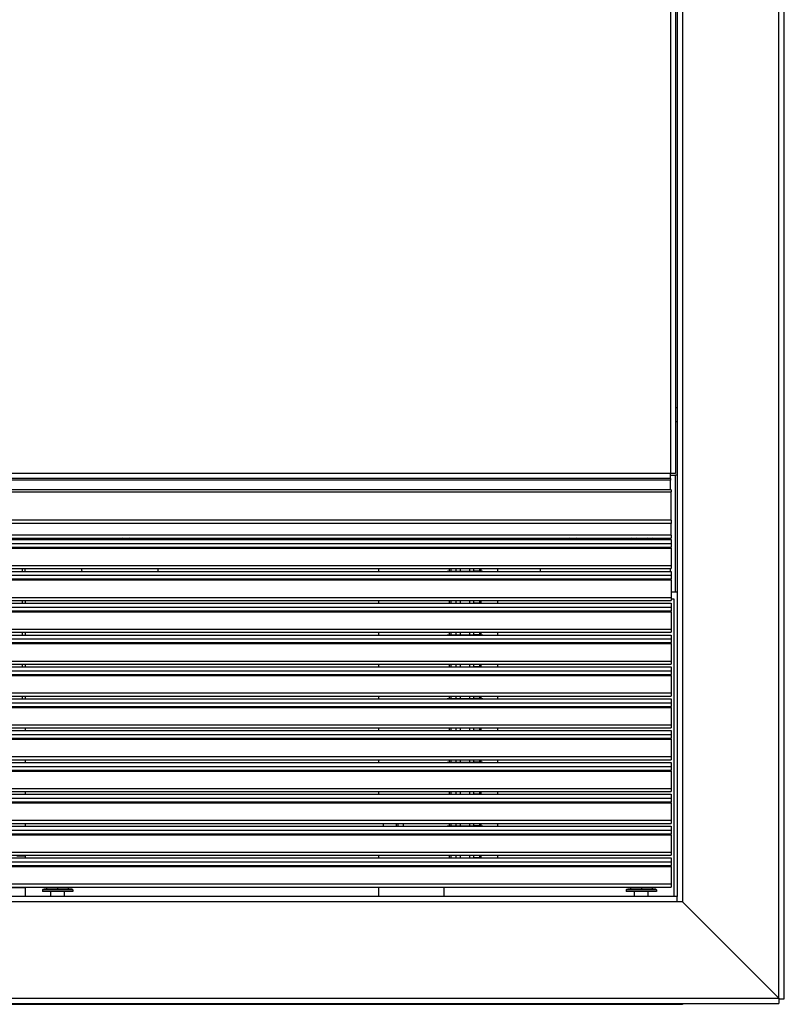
# Model space of a CAD drawing. Header units: inches. Extents: x -793 to 933, y -291 to 698.
# Tile 20 of 21: x 634 to 869, y 65 to 368. Entities that reach past the tile are written whole.
import ezdxf

# ---------------------------------------------------------------- set-up
doc = ezdxf.new("R2010")
doc.units = ezdxf.units.IN

# ---------------------------------------------------------------- blocks, each defined once
blk = doc.blocks.new('Chiusura_filtri_kit_incasso', base_point=(-110.25, 198.34))
at = {"color": 7, "linetype": 'Continuous'}
for p, q in [((676.55, 208.14), (676.55, 208.57)), ((653.07, 198.34), (652.92, 199.19)), ((676.55, 198.34), (676.55, 199.19))]:
    blk.add_line(p, q, dxfattribs=at)
blk = doc.blocks.new('213229A-33A_frontale__3', base_point=(-269.45, 198.34))
at = {"color": 124, "linetype": 'Continuous'}
for p, q in [((834.25, 489.09), (834.25, 228.45)), ((834.25, 228.45), (-267.95, 228.45)), ((834.25, 226.45), (-267.95, 226.45))]:
    blk.add_line(p, q, dxfattribs=at)
at = {"color": 7, "linetype": 'Continuous'}
for p, q in [((835.75, 489.09), (835.75, 228.45)), ((834.25, 226.95), (834.25, 228.45)), ((835.75, 228.45), (834.25, 228.45)), ((834.25, 226.95), (-267.95, 226.95)), ((834.25, 226.95), (834.25, 226.45)), ((834.25, 223.45), (834.25, 226.45)), ((770.05, 208.14), (770.05, 208.19)), ((794.05, 208.57), (794.05, 208.14)), ((834.25, 208.14), (834.25, 208.57)), ((635.55, 198.34), (635.55, 199.19)), ((770.05, 198.34), (770.05, 198.39)), ((794.05, 199.19), (794.05, 198.34)), ((834.25, 198.34), (834.25, 199.19))]:
    blk.add_line(p, q, dxfattribs=at)
blk = doc.blocks.new('vite_4_2x9_5_1_2_1_2_2_1_1_1_2', base_point=(821.86, 208.14))
at = {"color": 7, "linetype": 'Continuous'}
for p, q in [((821.94, 208.44), (821.86, 208.57)), ((822.29, 208.14), (821.94, 208.44)), ((824.15, 208.31), (823.69, 208.57)), ((824.15, 208.31), (824.44, 208.14)), ((824.76, 208.14), (824.15, 208.31)), ((826.38, 208.14), (826.32, 208.14)), ((826.56, 208.14), (826.85, 208.31)), ((827.31, 208.57), (826.85, 208.31)), ((829.06, 208.44), (828.7, 208.14)), ((829.14, 208.57), (829.06, 208.44))]:
    blk.add_line(p, q, dxfattribs=at)
at = {"color": 124, "linetype": 'Continuous'}
for p, q in [((822.6, 208.14), (822.09, 208.57)), ((822.09, 208.57), (822.09, 208.57)), ((828.91, 208.57), (828.4, 208.14)), ((828.91, 208.57), (828.91, 208.57))]:
    blk.add_line(p, q, dxfattribs=at)
at = {"color": 7, "linetype": 'Continuous'}
blk.add_arc((825.5, 211.43), 3.4, 285.0003, 293.4048, dxfattribs=at)
blk = doc.blocks.new('vite_4_2x9_5_1_2_1_2_2_1_1_1_1_2_1_2_1', base_point=(820.6, 98.3))
at = {"color": 7, "linetype": 'Continuous'}
for p, q in [((820.61, 100.37), (820.6, 100.3)), ((820.6, 100.3), (820.6, 99.8)), ((820.7, 100.47), (820.61, 100.37)), ((821.07, 100.5), (820.7, 100.47)), ((829.7, 100.5), (821.07, 100.5)), ((821.87, 101.19), (821.87, 100.5)), ((825.25, 101.19), (825.25, 100.5)), ((828.63, 100.5), (828.63, 101.19)), ((829.7, 100.5), (829.8, 100.47)), ((829.8, 100.47), (829.89, 100.37)), ((829.89, 100.37), (829.9, 100.3)), ((829.9, 100.3), (829.9, 99.8)), ((829.9, 99.8), (820.6, 99.8)), ((823.15, 98.3), (823.15, 99.8)), ((827.35, 98.3), (827.35, 99.8))]:
    blk.add_line(p, q, dxfattribs=at)
at = {"color": 124, "linetype": 'Continuous'}
blk.add_line((829.9, 100.3), (820.6, 100.3), dxfattribs=at)
blk = doc.blocks.new('vite_4_2x9_5_1_2_1_2_2_1_1_1_1_2_1_2', base_point=(640.9, 98.3))
at = {"color": 7, "linetype": 'Continuous'}
for p, q in [((640.91, 100.37), (640.9, 100.3)), ((640.9, 100.3), (640.9, 99.8)), ((641, 100.47), (640.91, 100.37)), ((641.37, 100.5), (641, 100.47)), ((650, 100.5), (641.37, 100.5)), ((642.17, 101.19), (642.17, 100.5)), ((645.55, 101.19), (645.55, 100.5)), ((648.93, 100.5), (648.93, 101.19)), ((650, 100.5), (650.1, 100.47)), ((650.1, 100.47), (650.19, 100.37)), ((650.19, 100.37), (650.2, 100.3)), ((650.2, 100.3), (650.2, 99.8)), ((650.2, 99.8), (640.9, 99.8)), ((643.45, 98.3), (643.45, 99.8)), ((647.65, 98.3), (647.65, 99.8))]:
    blk.add_line(p, q, dxfattribs=at)
at = {"color": 124, "linetype": 'Continuous'}
blk.add_line((650.2, 100.3), (640.9, 100.3), dxfattribs=at)
blk = doc.blocks.new('vite_4_2x9_5_1_2_1_2_2_1_1_1', base_point=(800.57, 208.14))
at = {"color": 7, "linetype": 'Continuous'}
for p, q in [((800.57, 208.14), (800.69, 208.34)), ((800.69, 208.34), (800.97, 208.57)), ((802.32, 208.14), (802.9, 208.47)), ((803.08, 208.57), (802.9, 208.47)), ((802.9, 208.47), (803.19, 208.57)), ((804.25, 208.2), (803.93, 208.14)), ((804.56, 208.14), (804.25, 208.2)), ((805.23, 208.57), (805.6, 208.47)), ((805.6, 208.47), (805.42, 208.57)), ((805.6, 208.47), (806.18, 208.14)), ((807.53, 208.57), (807.81, 208.34)), ((807.81, 208.34), (807.93, 208.14))]:
    blk.add_line(p, q, dxfattribs=at)
at = {"color": 124, "linetype": 'Continuous'}
for p, q in [((800.8, 208.14), (800.84, 208.21)), ((800.84, 208.21), (801.27, 208.57)), ((807.23, 208.57), (807.66, 208.21)), ((807.66, 208.21), (807.7, 208.14))]:
    blk.add_line(p, q, dxfattribs=at)
blk = doc.blocks.new('vite_4_2x9_5_1_2_1_2_2_1_1', base_point=(664.62, 208.14))
at = {"color": 7, "linetype": 'Continuous'}
for p, q in [((664.62, 208.14), (665.2, 208.47)), ((665.38, 208.57), (665.2, 208.47)), ((665.2, 208.47), (665.49, 208.57)), ((666.55, 208.2), (666.23, 208.14)), ((666.86, 208.14), (666.55, 208.2)), ((667.53, 208.57), (667.9, 208.47)), ((667.9, 208.47), (667.72, 208.57)), ((667.9, 208.47), (668.48, 208.14))]:
    blk.add_line(p, q, dxfattribs=at)
blk = doc.blocks.new('Lamierino_protezione', base_point=(-263.6, 98.3))
for name, p in [('vite_4_2x9_5_1_2_1_2_2_1_1', (664.62, 208.14)), ('vite_4_2x9_5_1_2_1_2_2_1_1_1', (800.57, 208.14)), ('vite_4_2x9_5_1_2_1_2_2_1_1_1_2', (821.86, 208.14)), ('vite_4_2x9_5_1_2_1_2_2_1_1_1_1_2_1_2', (640.9, 98.3)), ('vite_4_2x9_5_1_2_1_2_2_1_1_1_1_2_1_2_1', (820.6, 98.3))]:
    blk.add_blockref(name, p)
blk = doc.blocks.new('Aletta_1_1_1_1_1_1_1_1_1_1__4', base_point=(-268.45, 101.19))
at = {"color": 7, "linetype": 'Continuous'}
for p, q in [((-268.45, 110.14), (834.39, 110.14)), ((834.39, 110.14), (834.39, 108.94)), ((834.39, 108.94), (834.39, 107.81)), ((834.39, 107.5), (834.39, 107.81)), ((834.39, 107.5), (834.39, 102.16)), ((-268.45, 101.19), (834.39, 101.19)), ((834.39, 102.16), (834.39, 101.19))]:
    blk.add_line(p, q, dxfattribs=at)
at = {"color": 124, "linetype": 'Continuous'}
for p, q in [((-268.45, 108.94), (834.39, 108.94)), ((-268.45, 107.81), (834.39, 107.81)), ((-268.45, 107.5), (834.39, 107.5)), ((-268.45, 102.16), (834.39, 102.16))]:
    blk.add_line(p, q, dxfattribs=at)
blk = doc.blocks.new('Aletta_1_1_1_1_1_1_1_1_1__5', base_point=(-268.45, 110.99))
at = {"color": 7, "linetype": 'Continuous'}
for p, q in [((-268.45, 119.94), (834.39, 119.94)), ((834.39, 119.94), (834.39, 118.74)), ((834.39, 118.74), (834.39, 117.61)), ((834.39, 117.3), (834.39, 117.61)), ((834.39, 117.3), (834.39, 111.96)), ((-268.45, 110.99), (834.39, 110.99)), ((834.39, 111.96), (834.39, 110.99))]:
    blk.add_line(p, q, dxfattribs=at)
at = {"color": 124, "linetype": 'Continuous'}
for p, q in [((-268.45, 118.74), (834.39, 118.74)), ((-268.45, 117.61), (834.39, 117.61)), ((-268.45, 117.3), (834.39, 117.3)), ((-268.45, 111.96), (834.39, 111.96))]:
    blk.add_line(p, q, dxfattribs=at)
blk = doc.blocks.new('Aletta_1_1_1_1_1_1_1_1__6', base_point=(-268.45, 120.79))
at = {"color": 7, "linetype": 'Continuous'}
for p, q in [((-268.45, 129.74), (834.39, 129.74)), ((834.39, 129.74), (834.39, 128.54)), ((834.39, 128.54), (834.39, 127.41)), ((834.39, 127.1), (834.39, 127.41)), ((834.39, 127.1), (834.39, 121.76)), ((834.39, 121.76), (834.39, 120.79)), ((-268.45, 120.79), (834.39, 120.79))]:
    blk.add_line(p, q, dxfattribs=at)
at = {"color": 124, "linetype": 'Continuous'}
for p, q in [((-268.45, 128.54), (834.39, 128.54)), ((-268.45, 127.41), (834.39, 127.41)), ((-268.45, 127.1), (834.39, 127.1)), ((-268.45, 121.76), (834.39, 121.76))]:
    blk.add_line(p, q, dxfattribs=at)
blk = doc.blocks.new('Aletta_1_1_1_1_1_1_1__7', base_point=(-268.45, 130.59))
at = {"color": 7, "linetype": 'Continuous'}
for p, q in [((-268.45, 139.54), (834.39, 139.54)), ((834.39, 139.54), (834.39, 138.34)), ((834.39, 138.34), (834.39, 137.21)), ((834.39, 136.9), (834.39, 137.21)), ((834.39, 136.9), (834.39, 131.56)), ((-268.45, 130.59), (834.39, 130.59)), ((834.39, 131.56), (834.39, 130.59))]:
    blk.add_line(p, q, dxfattribs=at)
at = {"color": 124, "linetype": 'Continuous'}
for p, q in [((-268.45, 138.34), (834.39, 138.34)), ((-268.45, 137.21), (834.39, 137.21)), ((-268.45, 136.9), (834.39, 136.9)), ((-268.45, 131.56), (834.39, 131.56))]:
    blk.add_line(p, q, dxfattribs=at)
blk = doc.blocks.new('Aletta_1_1_1_1_1_1__8', base_point=(-268.45, 140.39))
at = {"color": 7, "linetype": 'Continuous'}
for p, q in [((-268.45, 149.34), (834.39, 149.34)), ((834.39, 149.34), (834.39, 148.14)), ((834.39, 148.14), (834.39, 147.01)), ((834.39, 146.7), (834.39, 147.01)), ((834.39, 146.7), (834.39, 141.36)), ((-268.45, 140.39), (834.39, 140.39)), ((834.39, 141.36), (834.39, 140.39))]:
    blk.add_line(p, q, dxfattribs=at)
at = {"color": 124, "linetype": 'Continuous'}
for p, q in [((-268.45, 148.14), (834.39, 148.14)), ((-268.45, 147.01), (834.39, 147.01)), ((-268.45, 146.7), (834.39, 146.7)), ((-268.45, 141.36), (834.39, 141.36))]:
    blk.add_line(p, q, dxfattribs=at)
blk = doc.blocks.new('Aletta_1_1_1_1_1__9', base_point=(-268.45, 150.19))
at = {"color": 7, "linetype": 'Continuous'}
for p, q in [((-268.45, 159.14), (834.39, 159.14)), ((834.39, 159.14), (834.39, 157.94)), ((834.39, 157.94), (834.39, 156.81)), ((834.39, 156.5), (834.39, 156.81)), ((834.39, 156.5), (834.39, 151.16)), ((-268.45, 150.19), (834.39, 150.19)), ((834.39, 151.16), (834.39, 150.19))]:
    blk.add_line(p, q, dxfattribs=at)
at = {"color": 124, "linetype": 'Continuous'}
for p, q in [((-268.45, 157.94), (834.39, 157.94)), ((-268.45, 156.81), (834.39, 156.81)), ((-268.45, 156.5), (834.39, 156.5)), ((-268.45, 151.16), (834.39, 151.16))]:
    blk.add_line(p, q, dxfattribs=at)
blk = doc.blocks.new('Aletta_1_1_1_1__10', base_point=(-268.45, 159.99))
at = {"color": 7, "linetype": 'Continuous'}
for p, q in [((-268.45, 168.94), (834.39, 168.94)), ((834.39, 168.94), (834.39, 167.74)), ((834.39, 167.74), (834.39, 166.61)), ((834.39, 166.3), (834.39, 166.61)), ((834.39, 166.3), (834.39, 160.96)), ((834.39, 160.96), (834.39, 159.99)), ((-268.45, 159.99), (834.39, 159.99))]:
    blk.add_line(p, q, dxfattribs=at)
at = {"color": 124, "linetype": 'Continuous'}
for p, q in [((-268.45, 167.74), (834.39, 167.74)), ((-268.45, 166.61), (834.39, 166.61)), ((-268.45, 166.3), (834.39, 166.3)), ((-268.45, 160.96), (834.39, 160.96))]:
    blk.add_line(p, q, dxfattribs=at)
blk = doc.blocks.new('Aletta_1_1_1__11', base_point=(-268.45, 169.79))
at = {"color": 7, "linetype": 'Continuous'}
for p, q in [((-268.45, 178.74), (834.39, 178.74)), ((834.39, 178.74), (834.39, 177.54)), ((834.39, 177.54), (834.39, 176.41)), ((834.39, 176.1), (834.39, 176.41)), ((834.39, 176.1), (834.39, 170.76)), ((-268.45, 169.79), (834.39, 169.79)), ((834.39, 170.76), (834.39, 169.79))]:
    blk.add_line(p, q, dxfattribs=at)
at = {"color": 124, "linetype": 'Continuous'}
for p, q in [((-268.45, 177.54), (834.39, 177.54)), ((-268.45, 176.41), (834.39, 176.41)), ((-268.45, 176.1), (834.39, 176.1)), ((-268.45, 170.76), (834.39, 170.76))]:
    blk.add_line(p, q, dxfattribs=at)
blk = doc.blocks.new('Aletta_1_1__12', base_point=(-268.45, 179.59))
at = {"color": 7, "linetype": 'Continuous'}
for p, q in [((-268.45, 188.54), (834.39, 188.54)), ((834.39, 188.54), (834.39, 187.34)), ((834.39, 187.34), (834.39, 186.21)), ((834.39, 185.9), (834.39, 186.21)), ((834.39, 185.9), (834.39, 180.56)), ((-268.45, 179.59), (834.39, 179.59)), ((834.39, 180.56), (834.39, 179.59))]:
    blk.add_line(p, q, dxfattribs=at)
at = {"color": 124, "linetype": 'Continuous'}
for p, q in [((-268.45, 187.34), (834.39, 187.34)), ((-268.45, 186.21), (834.39, 186.21)), ((-268.45, 185.9), (834.39, 185.9)), ((-268.45, 180.56), (834.39, 180.56))]:
    blk.add_line(p, q, dxfattribs=at)
blk = doc.blocks.new('Aletta_1__13', base_point=(-268.45, 189.39))
at = {"color": 7, "linetype": 'Continuous'}
for p, q in [((-268.45, 198.34), (834.39, 198.34)), ((834.39, 198.34), (834.39, 197.14)), ((834.39, 197.14), (834.39, 196.01)), ((834.39, 195.7), (834.39, 196.01)), ((834.39, 195.7), (834.39, 190.36)), ((-268.45, 189.39), (834.39, 189.39)), ((834.39, 190.36), (834.39, 189.39))]:
    blk.add_line(p, q, dxfattribs=at)
at = {"color": 124, "linetype": 'Continuous'}
for p, q in [((-268.45, 197.14), (834.39, 197.14)), ((-268.45, 196.01), (834.39, 196.01)), ((-268.45, 195.7), (834.39, 195.7)), ((-268.45, 190.36), (834.39, 190.36))]:
    blk.add_line(p, q, dxfattribs=at)
blk = doc.blocks.new('Aletta__14', base_point=(-268.45, 199.19))
at = {"color": 7, "linetype": 'Continuous'}
for p, q in [((-268.45, 208.14), (834.39, 208.14)), ((834.39, 208.14), (834.39, 206.94)), ((834.39, 206.94), (834.39, 205.81)), ((834.39, 205.5), (834.39, 205.81)), ((834.39, 205.5), (834.39, 200.16)), ((834.39, 200.16), (834.39, 199.19)), ((-268.45, 199.19), (834.39, 199.19))]:
    blk.add_line(p, q, dxfattribs=at)
at = {"color": 124, "linetype": 'Continuous'}
for p, q in [((-268.45, 206.94), (834.39, 206.94)), ((-268.45, 205.81), (834.39, 205.81)), ((-268.45, 205.5), (834.39, 205.5)), ((-268.45, 200.16), (834.39, 200.16))]:
    blk.add_line(p, q, dxfattribs=at)
blk = doc.blocks.new('Aletta_alluminio_2__15', base_point=(-268.45, 208.57))
at = {"color": 7, "linetype": 'Continuous'}
for p, q in [((834.39, 223.45), (-268.45, 223.45)), ((834.39, 223.45), (834.39, 222.85)), ((834.39, 214.13), (834.39, 222.85)), ((834.39, 214.13), (834.39, 213.11)), ((834.39, 209.48), (834.39, 213.11)), ((834.39, 209.48), (834.39, 208.57)), ((-268.45, 208.57), (834.39, 208.57))]:
    blk.add_line(p, q, dxfattribs=at)
at = {"color": 124, "linetype": 'Continuous'}
for p, q in [((-268.45, 222.85), (834.39, 222.85)), ((834.39, 214.13), (-268.45, 214.13)), ((834.39, 213.11), (-268.45, 213.11)), ((834.39, 209.48), (-268.45, 209.48))]:
    blk.add_line(p, q, dxfattribs=at)
blk = doc.blocks.new('proposta_grigliaBdy1_1_1', base_point=(744.39, 98.3))
at = {"color": 7, "linetype": 'Continuous'}
for p, q in [((744.39, 208.14), (744.39, 208.57)), ((765.49, 208.19), (765.49, 208.14)), ((765.49, 208.19), (766.12, 208.19)), ((766.12, 208.19), (766.55, 208.19)), ((766.55, 208.19), (768.27, 208.19)), ((768.27, 208.19), (769.57, 208.19)), ((769.57, 208.19), (772.41, 208.19)), ((772.41, 208.19), (773.71, 208.19)), ((775.42, 208.19), (773.71, 208.19)), ((775.42, 208.19), (775.85, 208.19)), ((775.85, 208.19), (776.49, 208.19)), ((776.49, 208.19), (776.49, 208.14)), ((780.99, 208.57), (780.99, 208.14)), ((744.39, 198.34), (744.39, 199.19)), ((765.49, 198.39), (765.49, 198.34)), ((765.49, 198.39), (766.12, 198.39)), ((766.12, 198.39), (766.55, 198.39)), ((766.55, 198.39), (768.27, 198.39)), ((768.27, 198.39), (769.57, 198.39)), ((769.57, 198.39), (772.41, 198.39)), ((772.41, 198.39), (773.71, 198.39)), ((775.42, 198.39), (773.71, 198.39)), ((775.42, 198.39), (775.85, 198.39)), ((775.85, 198.39), (776.49, 198.39)), ((776.49, 198.39), (776.49, 198.34)), ((780.99, 199.19), (780.99, 198.34)), ((744.39, 188.54), (744.39, 189.39)), ((765.49, 188.59), (766.12, 188.59)), ((765.49, 188.59), (765.49, 188.54)), ((766.12, 188.59), (766.55, 188.59)), ((766.55, 188.59), (768.27, 188.59)), ((768.27, 188.59), (769.57, 188.59)), ((769.57, 188.59), (772.41, 188.59)), ((772.41, 188.59), (773.71, 188.59)), ((775.42, 188.59), (773.71, 188.59)), ((775.42, 188.59), (775.85, 188.59)), ((775.85, 188.59), (776.49, 188.59)), ((776.49, 188.59), (776.49, 188.54)), ((780.99, 189.39), (780.99, 188.54)), ((744.39, 178.74), (744.39, 179.59)), ((780.99, 179.59), (780.99, 178.74)), ((765.49, 178.79), (766.12, 178.79)), ((765.49, 178.79), (765.49, 178.74)), ((766.12, 178.79), (766.55, 178.79)), ((766.55, 178.79), (768.27, 178.79)), ((768.27, 178.79), (769.57, 178.79)), ((769.57, 178.79), (772.41, 178.79)), ((772.41, 178.79), (773.71, 178.79)), ((775.42, 178.79), (773.71, 178.79)), ((775.42, 178.79), (775.85, 178.79)), ((775.85, 178.79), (776.49, 178.79)), ((776.49, 178.79), (776.49, 178.74)), ((744.39, 168.94), (744.39, 169.79)), ((780.99, 169.79), (780.99, 168.94)), ((765.49, 168.99), (766.12, 168.99)), ((765.49, 168.99), (765.49, 168.94)), ((766.12, 168.99), (766.55, 168.99)), ((766.55, 168.99), (768.27, 168.99)), ((768.27, 168.99), (769.57, 168.99)), ((769.57, 168.99), (772.41, 168.99)), ((772.41, 168.99), (773.71, 168.99)), ((775.42, 168.99), (773.71, 168.99)), ((775.42, 168.99), (775.85, 168.99)), ((775.85, 168.99), (776.49, 168.99)), ((776.49, 168.99), (776.49, 168.94)), ((744.39, 159.14), (744.39, 159.99)), ((765.49, 159.19), (766.12, 159.19)), ((765.49, 159.19), (765.49, 159.14)), ((766.12, 159.19), (766.55, 159.19)), ((766.55, 159.19), (768.27, 159.19)), ((768.27, 159.19), (769.57, 159.19)), ((769.57, 159.19), (772.41, 159.19)), ((772.41, 159.19), (773.71, 159.19)), ((775.42, 159.19), (773.71, 159.19)), ((775.42, 159.19), (775.85, 159.19)), ((775.85, 159.19), (776.49, 159.19)), ((776.49, 159.19), (776.49, 159.14)), ((780.99, 159.99), (780.99, 159.14)), ((744.39, 149.34), (744.39, 150.19)), ((765.49, 149.39), (766.12, 149.39)), ((765.49, 149.39), (765.49, 149.34)), ((766.12, 149.39), (766.55, 149.39)), ((766.55, 149.39), (768.27, 149.39)), ((768.27, 149.39), (769.57, 149.39)), ((769.57, 149.39), (772.41, 149.39)), ((772.41, 149.39), (773.71, 149.39)), ((775.42, 149.39), (773.71, 149.39)), ((775.42, 149.39), (775.85, 149.39)), ((775.85, 149.39), (776.49, 149.39)), ((776.49, 149.39), (776.49, 149.34)), ((780.99, 150.19), (780.99, 149.34)), ((744.39, 139.54), (744.39, 140.39)), ((765.49, 139.59), (765.49, 139.54)), ((765.49, 139.59), (766.12, 139.59)), ((766.12, 139.59), (766.55, 139.59)), ((766.55, 139.59), (768.27, 139.59)), ((768.27, 139.59), (769.57, 139.59)), ((769.57, 139.59), (772.41, 139.59)), ((772.41, 139.59), (773.71, 139.59)), ((775.42, 139.59), (773.71, 139.59)), ((775.42, 139.59), (775.85, 139.59)), ((775.85, 139.59), (776.49, 139.59)), ((776.49, 139.59), (776.49, 139.54)), ((780.99, 140.39), (780.99, 139.54)), ((744.39, 129.74), (744.39, 130.59)), ((780.99, 130.59), (780.99, 129.74)), ((765.49, 129.79), (765.49, 129.74)), ((765.49, 129.79), (766.12, 129.79)), ((766.12, 129.79), (766.55, 129.79)), ((766.55, 129.79), (768.27, 129.79)), ((768.27, 129.79), (769.57, 129.79)), ((769.57, 129.79), (772.41, 129.79)), ((772.41, 129.79), (773.71, 129.79)), ((775.42, 129.79), (773.71, 129.79)), ((775.42, 129.79), (775.85, 129.79)), ((775.85, 129.79), (776.49, 129.79)), ((776.49, 129.79), (776.49, 129.74)), ((745.89, 119.94), (745.89, 120.79)), ((750.39, 119.94), (750.39, 120.79)), ((765.49, 119.99), (765.49, 119.94)), ((765.49, 119.99), (766.12, 119.99)), ((766.12, 119.99), (766.55, 119.99)), ((766.55, 119.99), (768.27, 119.99)), ((768.27, 119.99), (769.57, 119.99)), ((769.57, 119.99), (772.41, 119.99)), ((772.41, 119.99), (773.71, 119.99)), ((775.42, 119.99), (773.71, 119.99)), ((775.42, 119.99), (775.85, 119.99)), ((775.85, 119.99), (776.49, 119.99)), ((776.49, 119.99), (776.49, 119.94)), ((780.99, 120.79), (780.99, 119.94)), ((744.39, 110.14), (744.39, 110.99)), ((765.49, 110.19), (766.12, 110.19)), ((765.49, 110.19), (765.49, 110.14)), ((766.12, 110.19), (766.55, 110.19)), ((766.55, 110.19), (768.27, 110.19)), ((768.27, 110.19), (769.57, 110.19)), ((769.57, 110.19), (772.41, 110.19)), ((772.41, 110.19), (773.71, 110.19)), ((775.42, 110.19), (773.71, 110.19)), ((775.42, 110.19), (775.85, 110.19)), ((775.85, 110.19), (776.49, 110.19)), ((776.49, 110.19), (776.49, 110.14)), ((780.99, 110.99), (780.99, 110.14)), ((744.39, 98.3), (744.39, 101.19)), ((764.39, 101.19), (764.39, 98.3))]:
    blk.add_line(p, q, dxfattribs=at)
at = {"color": 124, "linetype": 'Continuous'}
for p, q in [((766.12, 208.57), (766.12, 208.19)), ((766.55, 208.57), (766.55, 208.19)), ((768.27, 208.19), (768.27, 208.57)), ((769.57, 208.19), (769.57, 208.57)), ((772.41, 208.19), (772.41, 208.57)), ((773.71, 208.19), (773.71, 208.57)), ((775.42, 208.57), (775.42, 208.19)), ((775.85, 208.57), (775.85, 208.19)), ((766.12, 199.19), (766.12, 198.39)), ((766.55, 199.19), (766.55, 198.39)), ((768.27, 198.39), (768.27, 199.19)), ((769.57, 198.39), (769.57, 199.19)), ((772.41, 198.39), (772.41, 199.19)), ((773.71, 198.39), (773.71, 199.19)), ((775.42, 199.19), (775.42, 198.39)), ((775.85, 199.19), (775.85, 198.39)), ((766.12, 189.39), (766.12, 188.59)), ((766.55, 189.39), (766.55, 188.59)), ((768.27, 188.59), (768.27, 189.39)), ((769.57, 188.59), (769.57, 189.39)), ((772.41, 188.59), (772.41, 189.39)), ((773.71, 188.59), (773.71, 189.39)), ((775.42, 189.39), (775.42, 188.59)), ((775.85, 189.39), (775.85, 188.59)), ((766.12, 179.59), (766.12, 178.79)), ((766.55, 179.59), (766.55, 178.79)), ((768.27, 178.79), (768.27, 179.59)), ((769.57, 178.79), (769.57, 179.59)), ((772.41, 178.79), (772.41, 179.59)), ((773.71, 178.79), (773.71, 179.59)), ((775.42, 179.59), (775.42, 178.79)), ((775.85, 179.59), (775.85, 178.79)), ((766.12, 169.79), (766.12, 168.99)), ((766.55, 169.79), (766.55, 168.99)), ((768.27, 168.99), (768.27, 169.79)), ((769.57, 168.99), (769.57, 169.79)), ((772.41, 168.99), (772.41, 169.79)), ((773.71, 168.99), (773.71, 169.79)), ((775.42, 169.79), (775.42, 168.99)), ((775.85, 169.79), (775.85, 168.99)), ((766.12, 159.99), (766.12, 159.19)), ((766.55, 159.99), (766.55, 159.19)), ((768.27, 159.19), (768.27, 159.99)), ((769.57, 159.19), (769.57, 159.99)), ((772.41, 159.19), (772.41, 159.99)), ((773.71, 159.19), (773.71, 159.99)), ((775.42, 159.99), (775.42, 159.19)), ((775.85, 159.99), (775.85, 159.19)), ((766.12, 150.19), (766.12, 149.39)), ((766.55, 150.19), (766.55, 149.39)), ((768.27, 149.39), (768.27, 150.19)), ((769.57, 149.39), (769.57, 150.19)), ((772.41, 149.39), (772.41, 150.19)), ((773.71, 149.39), (773.71, 150.19)), ((775.42, 150.19), (775.42, 149.39)), ((775.85, 150.19), (775.85, 149.39)), ((766.12, 140.39), (766.12, 139.59)), ((766.55, 140.39), (766.55, 139.59)), ((768.27, 139.59), (768.27, 140.39)), ((769.57, 139.59), (769.57, 140.39)), ((772.41, 139.59), (772.41, 140.39)), ((773.71, 139.59), (773.71, 140.39)), ((775.42, 140.39), (775.42, 139.59)), ((775.85, 140.39), (775.85, 139.59)), ((766.12, 130.59), (766.12, 129.79)), ((766.55, 130.59), (766.55, 129.79)), ((768.27, 129.79), (768.27, 130.59)), ((769.57, 129.79), (769.57, 130.59)), ((772.41, 129.79), (772.41, 130.59)), ((773.71, 129.79), (773.71, 130.59)), ((775.42, 130.59), (775.42, 129.79)), ((775.85, 130.59), (775.85, 129.79)), ((749.89, 119.94), (749.89, 120.79)), ((751.89, 120.79), (751.89, 119.94)), ((766.12, 120.79), (766.12, 119.99)), ((766.55, 120.79), (766.55, 119.99)), ((768.27, 119.99), (768.27, 120.79)), ((769.57, 119.99), (769.57, 120.79)), ((772.41, 119.99), (772.41, 120.79)), ((773.71, 119.99), (773.71, 120.79)), ((775.42, 120.79), (775.42, 119.99)), ((775.85, 120.79), (775.85, 119.99)), ((766.12, 110.99), (766.12, 110.19)), ((766.55, 110.99), (766.55, 110.19)), ((768.27, 110.19), (768.27, 110.99)), ((769.57, 110.19), (769.57, 110.99)), ((772.41, 110.19), (772.41, 110.99)), ((773.71, 110.19), (773.71, 110.99)), ((775.42, 110.99), (775.42, 110.19)), ((775.85, 110.99), (775.85, 110.19))]:
    blk.add_line(p, q, dxfattribs=at)
blk = doc.blocks.new('594695C-594826A_Griglia_anteriore__16', base_point=(-268.45, 98.3))
for name, p in [('Aletta_alluminio_2__15', (-268.45, 208.57)), ('Aletta__14', (-268.45, 199.19)), ('Lamierino_protezione', (-263.6, 98.3)), ('proposta_grigliaBdy1_1_1', (744.39, 98.3)), ('Aletta_1__13', (-268.45, 189.39)), ('Aletta_1_1__12', (-268.45, 179.59)), ('Aletta_1_1_1__11', (-268.45, 169.79)), ('Aletta_1_1_1_1__10', (-268.45, 159.99)), ('Aletta_1_1_1_1_1__9', (-268.45, 150.19)), ('Aletta_1_1_1_1_1_1__8', (-268.45, 140.39)), ('Aletta_1_1_1_1_1_1_1__7', (-268.45, 130.59)), ('Aletta_1_1_1_1_1_1_1_1__6', (-268.45, 120.79)), ('Aletta_1_1_1_1_1_1_1_1_1__5', (-268.45, 110.99)), ('Aletta_1_1_1_1_1_1_1_1_1_1__4', (-268.45, 101.19))]:
    blk.add_blockref(name, p)
blk = doc.blocks.new('cornice_sup_2__19', base_point=(-301.25, 65.3))
at = {"color": 7, "linetype": 'Continuous'}
for p, q in [((836.25, 98.3), (-269.95, 98.3)), ((836.25, 96.6), (836.25, 98.3)), ((837.95, 96.6), (836.25, 96.6)), ((867.55, 67), (837.95, 96.6)), ((867.55, 67), (867.55, 65.3)), ((-301.25, 65.3), (867.55, 65.3))]:
    blk.add_line(p, q, dxfattribs=at)
at = {"color": 124, "linetype": 'Continuous'}
for p, q in [((836.25, 96.6), (-269.95, 96.6)), ((-301.25, 67), (867.55, 67))]:
    blk.add_line(p, q, dxfattribs=at)
blk = doc.blocks.new('cornice_lat__22', base_point=(834.25, 66.8))
at = {"color": 124, "linetype": 'Continuous'}
for p, q in [((867.55, 67), (867.55, 614.49)), ((837.95, 584.89), (837.95, 96.6)), ((835.75, 191.9), (835.75, 227.95))]:
    blk.add_line(p, q, dxfattribs=at)
at = {"color": 7, "linetype": 'Continuous'}
for p, q in [((869.25, 66.8), (869.25, 614.69)), ((836.25, 583.19), (836.25, 98.3)), ((834.25, 227.95), (835.75, 227.95)), ((836.25, 227.95), (835.75, 227.95)), ((835.75, 191.9), (834.39, 191.9)), ((836.25, 191.9), (835.75, 191.9)), ((867.55, 67), (837.95, 96.6)), ((867.75, 66.8), (867.55, 67)), ((867.75, 66.8), (869.25, 66.8))]:
    blk.add_line(p, q, dxfattribs=at)
blk = doc.blocks.new('213234A_Telaio_Cornice_estetica__23', base_point=(-302.95, 65.3))
for name, p in [('cornice_lat__22', (834.25, 66.8)), ('cornice_sup_2__19', (-301.25, 65.3))]:
    blk.add_blockref(name, p)
blk = doc.blocks.new('vite_4_2x9_5_1_2_1_2_2_1_1_1_1_3_2__25', base_point=(835.75, 244.5))
at = {"color": 7, "linetype": 'Continuous'}
for p, q in [((836.25, 248.7), (835.75, 248.7)), ((835.75, 244.5), (836.25, 244.5))]:
    blk.add_line(p, q, dxfattribs=at)
blk = doc.blocks.new('213228A_lamierino_protezione_1', base_point=(635.55, 98.3))
at = {"color": 7, "linetype": 'Continuous'}
for p, q in [((635.55, 189.39), (635.55, 188.54)), ((834.39, 189.9), (835.25, 189.9)), ((835.25, 189.9), (835.25, 98.3)), ((635.55, 179.59), (635.55, 178.74)), ((635.55, 169.79), (635.55, 168.94)), ((635.55, 159.99), (635.55, 159.14)), ((635.55, 150.19), (635.55, 149.34)), ((635.55, 140.39), (635.55, 139.54)), ((635.55, 130.59), (635.55, 129.74)), ((635.55, 120.79), (635.55, 119.94)), ((635.55, 110.99), (635.55, 110.14)), ((635.55, 101.19), (635.55, 98.3))]:
    blk.add_line(p, q, dxfattribs=at)
blk = doc.blocks.new('Cornice__26', base_point=(-302.95, 65.3))
for name, p in [('213234A_Telaio_Cornice_estetica__23', (-302.95, 65.3)), ('vite_4_2x9_5_1_2_1_2_2_1_1_1_1_3_2__25', (835.75, 244.5)), ('594695C-594826A_Griglia_anteriore__16', (-268.45, 98.3)), ('213228A_lamierino_protezione_1', (635.55, 98.3))]:
    blk.add_blockref(name, p)
blk = doc.blocks.new('Kit_incasso_SLS__29', base_point=(-302.95, 65.3))
for name, p in [('Cornice__26', (-302.95, 65.3)), ('213229A-33A_frontale__3', (-269.45, 198.34)), ('Chiusura_filtri_kit_incasso', (-110.25, 198.34))]:
    blk.add_blockref(name, p)
blk = doc.blocks.new('ASSEMBLATO_1__30', base_point=(-302.95, 65.3))
blk.add_blockref('Kit_incasso_SLS__29', (-302.95, 65.3))
blk = doc.blocks.new('SLS__31', base_point=(-272, 65.1))
at = {"color": 7, "linetype": 'Continuous'}
for p, q in [((-271.25, 65.1), (837.55, 65.1)), ((837.55, 65.3), (837.55, 65.1)), ((838.16, 65.23), (838.3, 65.3))]:
    blk.add_line(p, q, dxfattribs=at)
blk.add_arc((837.55, 66.6), 1.5, 270.0016, 294.001, dxfattribs=at)
blk = doc.blocks.new('Skin_Group1_1_1_1_1', base_point=(435.55, 98.3))
at = {"color": 7, "linetype": 'Continuous'}
for p, q in [((435.55, 130.49), (435.55, 130.59)), ((435.55, 129.75), (435.55, 130.49)), ((435.55, 129.74), (435.55, 129.75)), ((435.55, 120.79), (435.55, 119.94)), ((581.31, 120.79), (581.3, 120.75)), ((581.4, 120.15), (581.53, 119.94)), ((584.57, 119.94), (584.69, 120.15)), ((584.8, 120.75), (584.79, 120.79)), ((435.55, 110.51), (435.55, 110.53)), ((435.55, 110.51), (435.55, 110.51)), ((633.01, 110.75), (635.55, 110.75)), ((435.55, 101.19), (435.55, 101.15)), ((435.55, 101.15), (435.55, 101.02)), ((435.55, 98.3), (435.55, 101.02))]:
    blk.add_line(p, q, dxfattribs=at)
at = {"color": 124, "linetype": 'Continuous'}
blk.add_line((435.55, 101.02), (635.55, 101.02), dxfattribs=at)
at = {"color": 7, "linetype": 'Continuous'}
for start, end in [(179.9995, 199.9993), (339.9986, 359.9985)]:
    blk.add_arc((583.05, 120.75), 1.75, start, end, dxfattribs=at)
blk = doc.blocks.new('Skin_Group1_1_1_1', base_point=(235.55, 98.3))
at = {"color": 7, "linetype": 'Continuous'}
for p, q in [((235.55, 130.49), (235.55, 130.59)), ((235.55, 129.75), (235.55, 130.49)), ((435.55, 130.49), (435.55, 130.59)), ((435.55, 129.75), (435.55, 130.49)), ((235.55, 129.74), (235.55, 129.75)), ((435.55, 129.74), (435.55, 129.75)), ((235.55, 120.79), (235.55, 119.94)), ((281.5, 119.99), (281.53, 119.94)), ((284.57, 119.94), (284.6, 119.99)), ((381.31, 120.79), (381.3, 120.75)), ((381.4, 120.15), (381.53, 119.94)), ((384.57, 119.94), (384.69, 120.15)), ((384.8, 120.75), (384.79, 120.79)), ((435.55, 119.94), (435.55, 120.79)), ((332.87, 110.75), (333.09, 110.75)), ((435.55, 110.51), (435.55, 110.53)), ((435.55, 110.51), (435.55, 110.51)), ((235.55, 101.19), (235.55, 101.15)), ((235.55, 101.15), (235.55, 101.02)), ((235.55, 98.3), (235.55, 101.02)), ((435.55, 101.19), (435.55, 101.15)), ((435.55, 101.15), (435.55, 101.02)), ((435.55, 98.3), (435.55, 101.02)), ((334.31, 98.71), (333.68, 98.3)), ((337.41, 98.3), (336.79, 98.71))]:
    blk.add_line(p, q, dxfattribs=at)
at = {"color": 124, "linetype": 'Continuous'}
blk.add_line((235.55, 101.02), (435.55, 101.02), dxfattribs=at)
at = {"color": 7, "linetype": 'Continuous'}
for centre, radius, start, end in [((383.05, 120.75), 1.75, 180.0002, 200), ((383.05, 120.75), 1.75, 340.0001, 359.9998), ((335.55, 95.71), 3.25, 67.5001, 112.4999)]:
    blk.add_arc(centre, radius, start, end, dxfattribs=at)
blk = doc.blocks.new('Assembly-1_Asm_2__37', base_point=(235.55, 98.3))
for name, p in [('Skin_Group1_1_1_1', (235.55, 98.3)), ('Skin_Group1_1_1_1_1', (435.55, 98.3))]:
    blk.add_blockref(name, p)
blk = doc.blocks.new('Estetica_Olimpia_NEW_1__38', base_point=(235.55, 98.3))
blk.add_blockref('Assembly-1_Asm_2__37', (235.55, 98.3))
blk = doc.blocks.new('Coclea200', base_point=(235.55, 98.3))
blk.add_blockref('Estetica_Olimpia_NEW_1__38', (235.55, 98.3))
blk = doc.blocks.new('Nuova_Cocle0', base_point=(-69.25, 98.3))
blk.add_blockref('Coclea200', (235.55, 98.3))
blk = doc.blocks.new('212889_spalla_dx_SLR_per_EMEL__39', base_point=(634.75, 159.14))
at = {"color": 124, "linetype": 'Continuous'}
for p, q in [((634.75, 198.34), (634.75, 199.19)), ((634.75, 188.54), (634.75, 189.39)), ((634.75, 178.74), (634.75, 179.59)), ((634.75, 168.94), (634.75, 169.79)), ((634.75, 159.53), (634.75, 159.99)), ((634.75, 159.14), (634.75, 159.53))]:
    blk.add_line(p, q, dxfattribs=at)
blk = doc.blocks.new('Telaio_SLR__40', base_point=(-69.25, 98.3))
for name, p in [('212889_spalla_dx_SLR_per_EMEL__39', (634.75, 159.14)), ('Nuova_Cocle0', (-69.25, 98.3))]:
    blk.add_blockref(name, p)
blk = doc.blocks.new('Structural_parts__41', base_point=(-69.25, 98.3))
blk.add_blockref('Telaio_SLR__40', (-69.25, 98.3))
blk = doc.blocks.new('Innova_Airleaf_SLS_mod_600__42', base_point=(-69.25, 98.3))
blk.add_blockref('Structural_parts__41', (-69.25, 98.3))
blk = doc.blocks.new('SLS_INCASSO__43', base_point=(-302.95, 65.1))
for name, p in [('ASSEMBLATO_1__30', (-302.95, 65.3)), ('SLS__31', (-272, 65.1)), ('Innova_Airleaf_SLS_mod_600__42', (-69.25, 98.3))]:
    blk.add_blockref(name, p)
blk = doc.blocks.new('A', base_point=(321.08, 285))
blk.add_blockref('SLS_INCASSO__43', (-302.95, 65.1))

msp = doc.modelspace()

# ---------------------------------------------------------------- block references
msp.add_blockref('A', (321.08, 285))

doc.saveas('drawing.dxf')
